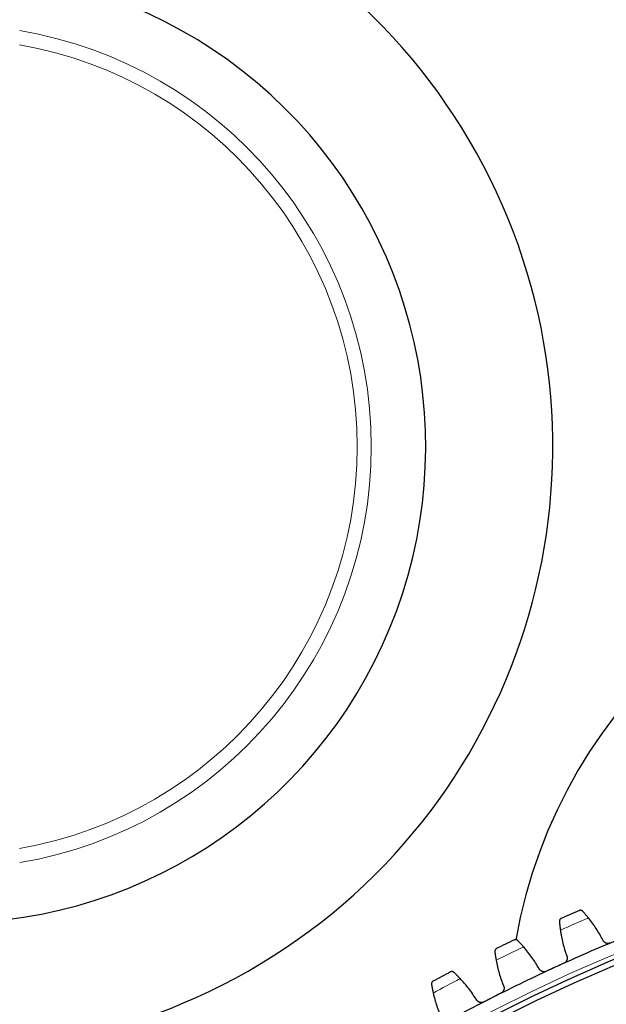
# Model space of a CAD drawing. Header units: inches. Extents: x 0 to 17820, y -10 to 12600.
# Tile 219 of 256: x 7667 to 7876, y 3999 to 4350. Entities that reach past the tile are written whole.
import ezdxf

# ---------------------------------------------------------------- set-up
doc = ezdxf.new("R2010")
doc.units = ezdxf.units.IN
doc.layers.add('1', color=7, linetype='Continuous', true_color=0xffffff)
doc.layers.add('254', color=7, linetype='Continuous', true_color=0xffffff)
doc.styles.add('latin_extended', font='simplex.shx')
doc.dimstyles.get("Standard").update_dxf_attribs({"dimtxt": 0.18, "dimasz": 0.18, "dimexe": 0.18, "dimexo": 0.0625, "dimgap": 0.09, "dimtad": 0, "dimtih": 1, "dimtoh": 1, "dimdec": 4, "dimzin": 0, "dimdsep": 46, "dimtxsty": 'Standard', "dimcen": 0.09, "dimadec": 0, "dimazin": 0, "dimtfac": 1, "dimtdec": 4, "dimtofl": 0, "dimtmove": 0, "dimatfit": 3, "dimfxl": 1, "dimtolj": 1, "dimtzin": 0, "dimarcsym": 0})

# ---------------------------------------------------------------- blocks, each defined once
blk = doc.blocks.new('_U0')
at = {"layer": '254', "color": 3, "linetype": 'Continuous', "lineweight": 13, "transparency": 16777216}
for p, q in [((7634.72, 5870.64), (7004.46, 5870.64)), ((7034.46, 3553.14), (7034.46, 5765.64)), ((8086.72, 3448.14), (7004.46, 3448.14))]:
    blk.add_line(p, q, dxfattribs=at)
at = {"layer": '254', "color": 3, "transparency": 16777216}
for points in [[(7051.96, 5765.64), (7016.96, 5765.64), (7034.46, 5870.64)], [(7016.96, 3553.14), (7051.96, 3553.14), (7034.46, 3448.14)]]:
    blk.add_solid(points, dxfattribs=at)
at = {"layer": 'Defpoints', "color": 0, "transparency": 16777216}
for p in [(7034.46, 5870.64), (7664.72, 5870.64), (8116.72, 3448.14)]:
    blk.add_point(p, dxfattribs=at)
at = {"layer": '254', "color": 2, "lineweight": 13, "transparency": 16777216, "insert": (6876.96, 4474.39), "char_height": 105, "attachment_point": 1, "rotation": 90, "style": 'latin_extended'}
blk.add_mtext('\\A1;2422', dxfattribs=at)

msp = doc.modelspace()

# ---------------------------------------------------------------- linework, layer by layer
at = {"layer": '1', "color": 110, "linetype": 'Continuous', "lineweight": 13}
msp.add_circle((8116.72, 3448.139), 616.6, dxfattribs=at)
at = {"layer": '1', "color": 2, "linetype": 'Continuous', "lineweight": 25}
for radius in [615, 613]:
    msp.add_circle((8116.72, 3448.139), radius, dxfattribs=at)
for centre, radius, start, end in [((7641.72, 4198.139), 215.14, 217.17562, 112.995), ((7641.72, 4198.139), 169.834, 270, 119.66062), ((8023.82, 3990.239), 183, 90, 169.93688), ((8116.72, 3448.139), 636, 113.182259, 113.82411), ((8116.72, 3448.139), 621, 112.356688, 114.649682), ((8116.72, 3448.139), 636, 115.475253, 116.117104), ((8116.72, 3448.139), 621, 114.649682, 116.942675), ((8116.72, 3448.139), 636, 117.768247, 118.410097), ((8116.72, 3448.139), 621, 116.942675, 119.235669)]:
    msp.add_arc(centre, radius, start, end, dxfattribs=at)
at = {"layer": '1', "color": 110, "linetype": 'Continuous', "lineweight": 13}
for centre, radius, start, end in [((7641.72, 4198.139), 150.399, 279.57375, 80.42625), ((7641.72, 4198.139), 145.418, 279.89934, 80.10066), ((8116.72, 3448.139), 632.294, 113.008824, 113.997545), ((8116.72, 3448.139), 632.294, 115.301818, 116.290539), ((8116.72, 3448.139), 632.294, 117.594811, 118.583533)]:
    msp.add_arc(centre, radius, start, end, dxfattribs=at)
at = {"layer": '1', "color": 2, "linetype": 'Continuous', "lineweight": 25}
for points, knots in [([(7859.82, 4029.946), (7859.819, 4029.945), (7859.818, 4029.944), (7859.815, 4029.943), (7859.814, 4029.943), (7859.81, 4029.941), (7859.802, 4029.937), (7859.783, 4029.928), (7859.746, 4029.909), (7859.674, 4029.868), (7859.616, 4029.826), (7859.507, 4029.734), (7859.442, 4029.662), (7859.361, 4029.537), (7859.336, 4029.493), (7859.304, 4029.423), (7859.294, 4029.399), (7859.276, 4029.349), (7859.268, 4029.323), (7859.246, 4029.245), (7859.236, 4029.191), (7859.224, 4029.078), (7859.223, 4029.019), (7859.227, 4028.958)], [0, 0, 0, 0, 0.0039063, 0.0039063, 0.0078125, 0.0078125, 0.015625, 0.03125, 0.0625, 0.125, 0.25, 0.25, 0.5, 0.5, 0.625, 0.625, 0.6875, 0.6875, 0.75, 0.75, 0.875, 0.875, 1, 1, 1, 1]), ([(7867.481, 4032.548), (7867.439, 4032.592), (7867.396, 4032.631), (7867.306, 4032.699), (7867.259, 4032.728), (7867.165, 4032.778), (7867.116, 4032.799), (7867.019, 4032.831), (7866.97, 4032.844), (7866.871, 4032.861), (7866.821, 4032.866), (7866.724, 4032.868), (7866.676, 4032.866), (7866.581, 4032.855), (7866.534, 4032.846), (7866.465, 4032.827), (7866.431, 4032.817), (7866.393, 4032.802), (7866.373, 4032.795), (7866.365, 4032.791), (7866.36, 4032.789), (7866.357, 4032.788), (7866.354, 4032.787)], [0, 0, 0, 0, 0.125, 0.125, 0.25, 0.25, 0.375, 0.375, 0.5, 0.5, 0.625, 0.625, 0.75, 0.75, 0.875, 0.875, 0.9375, 0.96875, 0.984375, 0.9921875, 0.9921875, 1, 1, 1, 1]), ([(7869.574, 4030.131), (7869.47, 4030.26), (7869.367, 4030.385), (7869.165, 4030.63), (7868.966, 4030.869), (7868.773, 4031.096), (7868.63, 4031.262), (7868.583, 4031.317), (7868.513, 4031.398), (7868.49, 4031.424), (7868.444, 4031.477), (7868.421, 4031.503), (7868.308, 4031.632), (7868.134, 4031.83), (7867.973, 4032.009), (7867.819, 4032.179), (7867.746, 4032.26), (7867.659, 4032.355), (7867.642, 4032.373), (7867.608, 4032.41), (7867.558, 4032.464), (7867.511, 4032.515), (7867.481, 4032.548)], [0, 0, 0, 0, 0.125, 0.125, 0.25, 0.375, 0.375, 0.4375, 0.4375, 0.46875, 0.46875, 0.5, 0.5, 0.625, 0.75, 0.75, 0.875, 0.875, 0.90625, 0.90625, 0.9375, 1, 1, 1, 1]), ([(7859.227, 4028.958), (7859.233, 4028.87), (7859.241, 4028.774), (7859.257, 4028.571), (7859.274, 4028.356), (7859.296, 4028.115), (7859.31, 4027.958), (7859.314, 4027.926), (7859.32, 4027.861), (7859.323, 4027.828), (7859.333, 4027.729), (7859.339, 4027.662), (7859.36, 4027.458), (7859.375, 4027.317), (7859.407, 4027.029), (7859.424, 4026.882), (7859.452, 4026.654), (7859.461, 4026.577), (7859.476, 4026.461), (7859.481, 4026.422), (7859.491, 4026.343), (7859.496, 4026.303), (7859.522, 4026.105), (7859.544, 4025.943), (7859.568, 4025.78)], [0, 0, 0, 0, 0.125, 0.125, 0.25, 0.375, 0.375, 0.40625, 0.40625, 0.4375, 0.4375, 0.5, 0.5, 0.625, 0.625, 0.75, 0.75, 0.8125, 0.8125, 0.84375, 0.84375, 0.875, 0.875, 1, 1, 1, 1]), ([(7836.748, 4019.201), (7836.747, 4019.201), (7836.746, 4019.2), (7836.743, 4019.199), (7836.742, 4019.198), (7836.738, 4019.196), (7836.73, 4019.192), (7836.711, 4019.182), (7836.675, 4019.162), (7836.605, 4019.118), (7836.549, 4019.074), (7836.444, 4018.977), (7836.382, 4018.903), (7836.305, 4018.775), (7836.283, 4018.73), (7836.253, 4018.658), (7836.244, 4018.634), (7836.228, 4018.583), (7836.221, 4018.558), (7836.203, 4018.478), (7836.194, 4018.424), (7836.187, 4018.31), (7836.188, 4018.252), (7836.195, 4018.191)], [0, 0, 0, 0, 0.0039062, 0.0039062, 0.0078125, 0.0078125, 0.015625, 0.03125, 0.0625, 0.125, 0.25, 0.25, 0.5, 0.5, 0.625, 0.625, 0.6875, 0.6875, 0.75, 0.75, 0.875, 0.875, 1, 1, 1, 1]), ([(7844.298, 4022.108), (7844.255, 4022.151), (7844.21, 4022.188), (7844.118, 4022.252), (7844.07, 4022.28), (7843.973, 4022.325), (7843.924, 4022.344), (7843.826, 4022.373), (7843.776, 4022.383), (7843.676, 4022.397), (7843.627, 4022.4), (7843.529, 4022.398), (7843.481, 4022.394), (7843.387, 4022.379), (7843.341, 4022.368), (7843.273, 4022.346), (7843.239, 4022.335), (7843.201, 4022.319), (7843.182, 4022.31), (7843.174, 4022.307), (7843.168, 4022.304), (7843.166, 4022.303), (7843.163, 4022.302)], [0, 0, 0, 0, 0.125, 0.125, 0.25, 0.25, 0.375, 0.375, 0.5, 0.5, 0.625, 0.625, 0.75, 0.75, 0.875, 0.875, 0.9375, 0.96875, 0.984375, 0.9921875, 0.9921875, 1, 1, 1, 1]), ([(7846.486, 4019.777), (7846.377, 4019.901), (7846.27, 4020.022), (7846.058, 4020.259), (7845.849, 4020.49), (7845.647, 4020.709), (7845.498, 4020.869), (7845.449, 4020.922), (7845.376, 4021), (7845.351, 4021.026), (7845.303, 4021.077), (7845.28, 4021.102), (7845.162, 4021.226), (7844.98, 4021.416), (7844.812, 4021.589), (7844.651, 4021.753), (7844.575, 4021.831), (7844.484, 4021.922), (7844.466, 4021.94), (7844.431, 4021.975), (7844.379, 4022.027), (7844.33, 4022.076), (7844.298, 4022.108)], [0, 0, 0, 0, 0.125, 0.125, 0.25, 0.375, 0.375, 0.4375, 0.4375, 0.46875, 0.46875, 0.5, 0.5, 0.625, 0.75, 0.75, 0.875, 0.875, 0.90625, 0.90625, 0.9375, 1, 1, 1, 1]), ([(7877.331, 4021.154), (7877.269, 4021.128), (7877.144, 4021.084), (7876.952, 4021.037), (7876.822, 4021.018), (7876.723, 4021.009), (7876.69, 4021.007), (7876.623, 4021.004), (7876.59, 4021.003), (7876.426, 4021.004), (7876.296, 4021.018), (7876.135, 4021.051), (7876.103, 4021.058), (7876.055, 4021.071), (7876.039, 4021.075), (7876.008, 4021.084), (7875.929, 4021.108), (7875.792, 4021.158), (7875.675, 4021.214), (7875.561, 4021.275), (7875.506, 4021.309), (7875.344, 4021.418), (7875.245, 4021.5), (7875.109, 4021.636), (7875.066, 4021.684), (7875.005, 4021.758), (7874.985, 4021.783), (7874.947, 4021.835), (7874.928, 4021.862), (7874.838, 4021.995), (7874.777, 4022.108), (7874.727, 4022.227)], [0, 0, 0, 0, 0.0625, 0.125, 0.1875, 0.1875, 0.21875, 0.21875, 0.25, 0.25, 0.375, 0.375, 0.40625, 0.40625, 0.421875, 0.421875, 0.4375, 0.5, 0.5625, 0.5625, 0.625, 0.625, 0.75, 0.75, 0.8125, 0.8125, 0.84375, 0.84375, 0.875, 0.875, 1, 1, 1, 1]), ([(7836.195, 4018.191), (7836.205, 4018.103), (7836.216, 4018.008), (7836.24, 4017.806), (7836.266, 4017.591), (7836.297, 4017.352), (7836.318, 4017.195), (7836.323, 4017.163), (7836.331, 4017.098), (7836.336, 4017.066), (7836.349, 4016.967), (7836.359, 4016.9), (7836.388, 4016.697), (7836.408, 4016.557), (7836.452, 4016.271), (7836.475, 4016.124), (7836.512, 4015.898), (7836.524, 4015.821), (7836.544, 4015.706), (7836.55, 4015.667), (7836.563, 4015.588), (7836.57, 4015.549), (7836.604, 4015.351), (7836.633, 4015.191), (7836.662, 4015.029)], [0, 0, 0, 0, 0.125, 0.125, 0.25, 0.375, 0.375, 0.40625, 0.40625, 0.4375, 0.4375, 0.5, 0.5, 0.625, 0.625, 0.75, 0.75, 0.8125, 0.8125, 0.84375, 0.84375, 0.875, 0.875, 1, 1, 1, 1]), ([(7861.835, 4016.62), (7861.887, 4016.502), (7861.928, 4016.381), (7861.972, 4016.195), (7861.983, 4016.132), (7861.996, 4016.037), (7862, 4016.005), (7862.005, 4015.94), (7862.007, 4015.908), (7862.013, 4015.747), (7862.005, 4015.619), (7861.976, 4015.428), (7861.962, 4015.365), (7861.938, 4015.27), (7861.929, 4015.238), (7861.91, 4015.176), (7861.899, 4015.145), (7861.843, 4014.993), (7861.787, 4014.876), (7861.702, 4014.736), (7861.685, 4014.708), (7861.648, 4014.654), (7861.629, 4014.627), (7861.569, 4014.547), (7861.527, 4014.497), (7861.394, 4014.352), (7861.296, 4014.264), (7861.161, 4014.166), (7861.134, 4014.147), (7861.078, 4014.111), (7861.05, 4014.093), (7860.964, 4014.043), (7860.905, 4014.012), (7860.844, 4013.984)], [0, 0, 0, 0, 0.125, 0.125, 0.1875, 0.1875, 0.21875, 0.21875, 0.25, 0.25, 0.375, 0.375, 0.4375, 0.4375, 0.46875, 0.46875, 0.5, 0.5, 0.625, 0.625, 0.65625, 0.65625, 0.6875, 0.6875, 0.75, 0.75, 0.875, 0.875, 0.90625, 0.90625, 0.9375, 0.9375, 1, 1, 1, 1]), ([(7854.597, 4011.117), (7854.536, 4011.089), (7854.413, 4011.04), (7854.223, 4010.985), (7854.093, 4010.961), (7853.995, 4010.948), (7853.962, 4010.944), (7853.895, 4010.939), (7853.862, 4010.937), (7853.698, 4010.932), (7853.567, 4010.94), (7853.406, 4010.967), (7853.374, 4010.973), (7853.325, 4010.983), (7853.309, 4010.987), (7853.277, 4010.995), (7853.198, 4011.015), (7853.058, 4011.06), (7852.94, 4011.111), (7852.824, 4011.168), (7852.767, 4011.199), (7852.601, 4011.302), (7852.498, 4011.38), (7852.357, 4011.51), (7852.313, 4011.556), (7852.248, 4011.628), (7852.227, 4011.652), (7852.187, 4011.703), (7852.167, 4011.728), (7852.072, 4011.858), (7852.007, 4011.968), (7851.952, 4012.085)], [0, 0, 0, 0, 0.0625, 0.125, 0.1875, 0.1875, 0.21875, 0.21875, 0.25, 0.25, 0.375, 0.375, 0.40625, 0.40625, 0.421875, 0.421875, 0.4375, 0.5, 0.5625, 0.5625, 0.625, 0.625, 0.75, 0.75, 0.8125, 0.8125, 0.84375, 0.84375, 0.875, 0.875, 1, 1, 1, 1]), ([(7821.552, 4010.749), (7821.508, 4010.79), (7821.461, 4010.825), (7821.366, 4010.886), (7821.317, 4010.911), (7821.219, 4010.953), (7821.169, 4010.97), (7821.069, 4010.995), (7821.019, 4011.003), (7820.919, 4011.013), (7820.87, 4011.013), (7820.772, 4011.008), (7820.724, 4011.002), (7820.631, 4010.983), (7820.585, 4010.97), (7820.518, 4010.946), (7820.485, 4010.933), (7820.447, 4010.916), (7820.428, 4010.907), (7820.421, 4010.902), (7820.415, 4010.9), (7820.413, 4010.898), (7820.41, 4010.897)], [0, 0, 0, 0, 0.125, 0.125, 0.25, 0.25, 0.375, 0.375, 0.5, 0.5, 0.625, 0.625, 0.75, 0.75, 0.875, 0.875, 0.9375, 0.96875, 0.984375, 0.9921875, 0.9921875, 1, 1, 1, 1]), ([(7823.832, 4008.507), (7823.718, 4008.627), (7823.606, 4008.744), (7823.385, 4008.972), (7823.167, 4009.194), (7822.956, 4009.405), (7822.801, 4009.559), (7822.749, 4009.61), (7822.673, 4009.685), (7822.648, 4009.71), (7822.598, 4009.759), (7822.573, 4009.783), (7822.45, 4009.902), (7822.261, 4010.085), (7822.086, 4010.251), (7821.919, 4010.408), (7821.84, 4010.483), (7821.745, 4010.571), (7821.727, 4010.588), (7821.69, 4010.622), (7821.636, 4010.672), (7821.585, 4010.719), (7821.552, 4010.749)], [0, 0, 0, 0, 0.125, 0.125, 0.25, 0.375, 0.375, 0.4375, 0.4375, 0.46875, 0.46875, 0.5, 0.5, 0.625, 0.75, 0.75, 0.875, 0.875, 0.90625, 0.90625, 0.9375, 1, 1, 1, 1]), ([(7814.125, 4007.542), (7814.123, 4007.542), (7814.122, 4007.541), (7814.119, 4007.54), (7814.118, 4007.539), (7814.114, 4007.537), (7814.106, 4007.532), (7814.088, 4007.522), (7814.053, 4007.5), (7813.985, 4007.453), (7813.931, 4007.407), (7813.829, 4007.307), (7813.77, 4007.229), (7813.699, 4007.099), (7813.678, 4007.053), (7813.652, 4006.98), (7813.644, 4006.955), (7813.63, 4006.904), (7813.623, 4006.878), (7813.608, 4006.798), (7813.602, 4006.743), (7813.599, 4006.63), (7813.603, 4006.571), (7813.612, 4006.511)], [0, 0, 0, 0, 0.0039063, 0.0039063, 0.0078125, 0.0078125, 0.015625, 0.03125, 0.0625, 0.125, 0.25, 0.25, 0.5, 0.5, 0.625, 0.625, 0.6875, 0.6875, 0.75, 0.75, 0.875, 0.875, 1, 1, 1, 1]), ([(7813.612, 4006.511), (7813.625, 4006.423), (7813.64, 4006.329), (7813.672, 4006.128), (7813.707, 4005.914), (7813.748, 4005.676), (7813.775, 4005.52), (7813.781, 4005.489), (7813.792, 4005.425), (7813.798, 4005.392), (7813.815, 4005.294), (7813.827, 4005.228), (7813.865, 4005.026), (7813.891, 4004.887), (7813.946, 4004.603), (7813.975, 4004.457), (7814.02, 4004.232), (7814.036, 4004.156), (7814.06, 4004.041), (7814.068, 4004.003), (7814.084, 4003.925), (7814.093, 4003.886), (7814.135, 4003.69), (7814.169, 4003.531), (7814.206, 4003.37)], [0, 0, 0, 0, 0.125, 0.125, 0.25, 0.375, 0.375, 0.40625, 0.40625, 0.4375, 0.4375, 0.5, 0.5, 0.625, 0.625, 0.75, 0.75, 0.8125, 0.8125, 0.84375, 0.84375, 0.875, 0.875, 1, 1, 1, 1]), ([(7839.294, 4005.967), (7839.352, 4005.851), (7839.397, 4005.732), (7839.448, 4005.548), (7839.462, 4005.485), (7839.479, 4005.39), (7839.484, 4005.359), (7839.492, 4005.294), (7839.495, 4005.262), (7839.507, 4005.101), (7839.505, 4004.973), (7839.483, 4004.781), (7839.472, 4004.718), (7839.451, 4004.622), (7839.444, 4004.59), (7839.427, 4004.527), (7839.418, 4004.496), (7839.368, 4004.341), (7839.317, 4004.222), (7839.237, 4004.079), (7839.221, 4004.051), (7839.186, 4003.995), (7839.168, 4003.967), (7839.112, 4003.885), (7839.072, 4003.833), (7838.944, 4003.683), (7838.85, 4003.592), (7838.72, 4003.488), (7838.693, 4003.468), (7838.639, 4003.429), (7838.611, 4003.411), (7838.527, 4003.357), (7838.469, 4003.324), (7838.41, 4003.293)], [0, 0, 0, 0, 0.125, 0.125, 0.1875, 0.1875, 0.21875, 0.21875, 0.25, 0.25, 0.375, 0.375, 0.4375, 0.4375, 0.46875, 0.46875, 0.5, 0.5, 0.625, 0.625, 0.65625, 0.65625, 0.6875, 0.6875, 0.75, 0.75, 0.875, 0.875, 0.90625, 0.90625, 0.9375, 0.9375, 1, 1, 1, 1]), ([(7832.282, 4000.179), (7832.222, 4000.149), (7832.101, 4000.095), (7831.914, 4000.032), (7831.785, 4000.003), (7831.687, 3999.986), (7831.654, 3999.981), (7831.588, 3999.973), (7831.556, 3999.97), (7831.391, 3999.958), (7831.261, 3999.961), (7831.098, 3999.981), (7831.066, 3999.986), (7831.017, 3999.994), (7831.001, 3999.997), (7830.969, 4000.004), (7830.888, 4000.021), (7830.747, 4000.06), (7830.627, 4000.106), (7830.508, 4000.159), (7830.45, 4000.188), (7830.28, 4000.284), (7830.175, 4000.357), (7830.029, 4000.482), (7829.982, 4000.526), (7829.915, 4000.595), (7829.893, 4000.619), (7829.851, 4000.668), (7829.83, 4000.692), (7829.73, 4000.818), (7829.66, 4000.926), (7829.601, 4001.04)], [0, 0, 0, 0, 0.0625, 0.125, 0.1875, 0.1875, 0.21875, 0.21875, 0.25, 0.25, 0.375, 0.375, 0.40625, 0.40625, 0.421875, 0.421875, 0.4375, 0.5, 0.5625, 0.5625, 0.625, 0.625, 0.75, 0.75, 0.8125, 0.8125, 0.84375, 0.84375, 0.875, 0.875, 1, 1, 1, 1])]:
    msp.add_open_spline(points, degree=3, knots=knots, dxfattribs=at)
for points in [[(7874.727, 4022.227), (7874.365, 4022.928), (7873.607, 4024.31), (7872.37, 4026.318), (7871.031, 4028.262), (7870.071, 4029.515), (7869.574, 4030.131)], [(7859.568, 4025.78), (7859.679, 4024.996), (7859.941, 4023.439), (7860.45, 4021.134), (7861.075, 4018.86), (7861.568, 4017.363), (7861.835, 4016.62)], [(7851.952, 4012.085), (7851.562, 4012.771), (7850.75, 4014.122), (7849.432, 4016.079), (7848.017, 4017.968), (7847.008, 4019.181), (7846.486, 4019.777)], [(7836.662, 4015.029), (7836.805, 4014.25), (7837.129, 4012.705), (7837.73, 4010.422), (7838.445, 4008.174), (7838.998, 4006.699), (7839.294, 4005.967)], [(7857.72, 4012.55), (7856.679, 4012.073), (7855.638, 4011.595), (7854.597, 4011.117)], [(7860.844, 4013.984), (7859.803, 4013.506), (7858.761, 4013.028), (7857.72, 4012.55)], [(7829.601, 4001.04), (7829.184, 4001.71), (7828.318, 4003.027), (7826.923, 4004.93), (7825.434, 4006.761), (7824.376, 4007.933), (7823.832, 4008.507)], [(7814.206, 4003.37), (7814.379, 4002.598), (7814.765, 4001.067), (7815.456, 3998.81), (7816.261, 3996.592), (7816.873, 3995.14), (7817.198, 3994.42)], [(7835.346, 4001.736), (7834.325, 4001.217), (7833.303, 4000.698), (7832.282, 4000.179)], [(7838.41, 4003.293), (7837.388, 4002.774), (7836.367, 4002.255), (7835.346, 4001.736)]]:
    msp.add_open_spline(points, degree=3, dxfattribs=at)

# ---------------------------------------------------------------- dimensions: what is measured, and where the dimension line sits
at = {"layer": '254', "color": 2, "linetype": 'Continuous', "lineweight": 13}
dim = msp.add_linear_dim(base=(7034.462777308, 5870.639210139), p1=(8116.720142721, 3448.139210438), p2=(7664.720131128, 5870.639210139), angle=90, dimstyle='Standard', override={"dimscale": 30, "dimtxt": 3.5, "dimasz": 3.5, "dimexe": 1, "dimexo": 1, "dimgap": 1.75, "dimtad": 1, "dimtih": 0, "dimtoh": 0, "dimdec": 0, "dimlfac": 1, "dimzin": 8, "dimdsep": 46, "dimlunit": 2, "dimtxsty": 'latin_extended', "dimsah": 1, "dimse1": 0, "dimse2": 0, "dimsd1": 0, "dimsd2": 0, "dimclrd": 3, "dimclre": 3, "dimclrt": 2, "dimtol": 0, "dimtm": -0.1, "dimtfac": 0.714286, "dimtdec": 3, "dimtofl": 1, "dimtmove": 0, "dimtzin": 8, "dimlwd": 13, "dimlwe": 13}, dxfattribs=at)
dim.commit()
dim.dimension.update_dxf_attribs({"geometry": '_U0', "text_midpoint": (7034.462777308, 4659.389210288), "dimtype": 160})

doc.saveas('drawing.dxf')
